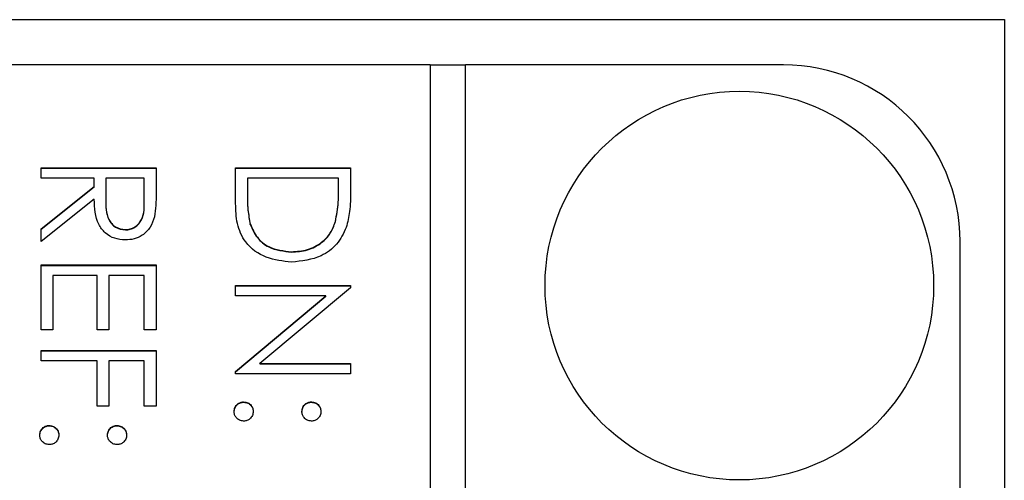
# Model space of a CAD drawing. Header units: millimetres. Extents: x 411 to 1892, y 42 to 1259.
# Tile 23 of 25: x 1761.12 to 1772.27, y 679.16 to 684.37. Entities that reach past the tile are written whole.
import ezdxf

# ---------------------------------------------------------------- set-up
doc = ezdxf.new("R2010")
doc.units = ezdxf.units.MM

msp = doc.modelspace()

# ---------------------------------------------------------------- linework, layer by layer
at = {"color": 7, "linetype": 'Continuous', "lineweight": 25}
for p, q in [((1751.268, 684.373), (1772.268, 684.373)), ((1772.268, 684.373), (1772.268, 643.373)), ((1765.768, 683.862), (1753.768, 683.862)), ((1765.768, 683.862), (1765.768, 643.888)), ((1766.168, 683.858), (1765.768, 683.858)), ((1766.168, 643.888), (1766.168, 683.862)), ((1769.768, 683.862), (1766.168, 683.862)), ((1761.368, 682.579), (1761.368, 682.696)), ((1761.368, 682.696), (1762.668, 682.696)), ((1761.368, 682.692), (1762.668, 682.692)), ((1762.668, 682.696), (1762.668, 682.436)), ((1763.568, 682.696), (1764.868, 682.696)), ((1763.568, 682.293), (1763.568, 682.696)), ((1763.568, 682.692), (1764.868, 682.692)), ((1764.868, 682.696), (1764.868, 682.434)), ((1761.968, 682.579), (1761.368, 682.579)), ((1761.968, 682.485), (1761.968, 682.579)), ((1762.101, 682.579), (1762.099, 682.342)), ((1762.534, 682.579), (1762.101, 682.579)), ((1762.534, 682.336), (1762.534, 682.579)), ((1763.701, 682.579), (1763.701, 682.43)), ((1764.734, 682.579), (1763.701, 682.579)), ((1764.734, 682.488), (1764.734, 682.579)), ((1761.368, 682.007), (1761.968, 682.485)), ((1761.368, 682.004), (1761.968, 682.481)), ((1761.968, 682.481), (1761.968, 682.485)), ((1763.701, 682.427), (1763.701, 682.43)), ((1764.734, 682.485), (1764.734, 682.488)), ((1761.968, 682.341), (1761.368, 681.863)), ((1762.099, 682.338), (1762.099, 682.333)), ((1762.534, 682.332), (1762.534, 682.336)), ((1764.698, 682.085), (1764.698, 682.089)), ((1761.368, 681.863), (1761.368, 682.007)), ((1762.32, 681.993), (1762.32, 681.997)), ((1763.734, 682.055), (1763.734, 682.059)), ((1771.768, 645.887), (1771.768, 681.863)), ((1764.202, 681.743), (1764.202, 681.747)), ((1761.368, 680.864), (1761.368, 681.597)), ((1761.368, 681.597), (1762.668, 681.597)), ((1761.368, 681.593), (1762.668, 681.593)), ((1762.668, 681.597), (1762.668, 680.864)), ((1761.501, 681.48), (1761.501, 680.864)), ((1762.001, 681.48), (1761.501, 681.48)), ((1762.001, 680.864), (1762.001, 681.48)), ((1762.134, 681.48), (1762.134, 680.864)), ((1762.534, 681.48), (1762.134, 681.48)), ((1762.534, 680.864), (1762.534, 681.48)), ((1763.568, 681.364), (1764.868, 681.364)), ((1763.568, 681.247), (1763.568, 681.364)), ((1763.568, 681.36), (1764.868, 681.36)), ((1764.868, 681.339), (1763.844, 680.481)), ((1764.868, 681.364), (1764.868, 681.339)), ((1764.589, 681.247), (1763.568, 681.247)), ((1763.568, 680.391), (1764.589, 681.247)), ((1763.568, 680.387), (1764.589, 681.243)), ((1764.589, 681.243), (1764.589, 681.247)), ((1761.501, 680.864), (1761.368, 680.864)), ((1762.134, 680.864), (1762.001, 680.864)), ((1762.668, 680.864), (1762.534, 680.864)), ((1761.368, 680.514), (1761.368, 680.631)), ((1761.368, 680.631), (1762.668, 680.631)), ((1761.368, 680.627), (1762.668, 680.627)), ((1762.668, 680.631), (1762.668, 679.998)), ((1762.001, 680.514), (1761.368, 680.514)), ((1762.001, 679.998), (1762.001, 680.514)), ((1762.134, 680.514), (1762.134, 679.998)), ((1762.534, 680.514), (1762.134, 680.514)), ((1762.534, 679.998), (1762.534, 680.514)), ((1763.844, 680.481), (1764.868, 680.481)), ((1763.844, 680.477), (1763.844, 680.481)), ((1763.844, 680.477), (1764.868, 680.477)), ((1764.868, 680.481), (1764.868, 680.364)), ((1763.568, 680.364), (1763.568, 680.391)), ((1764.868, 680.364), (1763.568, 680.364)), ((1762.134, 679.998), (1762.001, 679.998)), ((1762.668, 679.998), (1762.534, 679.998)), ((1763.659, 680.044), (1763.659, 680.048)), ((1764.426, 680.044), (1764.426, 680.048)), ((1761.459, 679.778), (1761.459, 679.781)), ((1762.226, 679.778), (1762.226, 679.781))]:
    msp.add_line(p, q, dxfattribs=at)
msp.add_circle((1769.269, 681.364), 2.199, dxfattribs=at)
msp.add_arc((1769.768, 681.863), 1.999, 0.0189, 90.0189, dxfattribs=at)
for points, knots in [([(1762.668, 682.436), (1762.668, 682.381), (1762.668, 682.282), (1762.656, 682.185), (1762.65, 682.142)], [0, 0, 0, 0, 0.56024, 1, 1, 1, 1]), ([(1763.701, 682.43), (1763.701, 682.36), (1763.7, 682.235), (1763.724, 682.113), (1763.734, 682.059)], [0, 0, 0, 0, 0.560426, 1, 1, 1, 1]), ([(1763.701, 682.427), (1763.701, 682.357), (1763.7, 682.232), (1763.724, 682.109), (1763.734, 682.055)], [0, 0, 0, 0, 0.560426, 1, 1, 1, 1]), ([(1764.698, 682.089), (1764.711, 682.163), (1764.734, 682.295), (1764.734, 682.429), (1764.734, 682.488)], [0, 0, 0, 0, 0.559542, 1, 1, 1, 1]), ([(1764.698, 682.085), (1764.711, 682.159), (1764.734, 682.291), (1764.734, 682.425), (1764.734, 682.485)], [0, 0, 0, 0, 0.559542, 1, 1, 1, 1]), ([(1764.868, 682.434), (1764.868, 682.356), (1764.867, 682.216), (1764.835, 682.081), (1764.821, 682.022)], [0, 0, 0, 0, 0.5604447, 1, 1, 1, 1]), ([(1762.32, 681.88), (1762.279, 681.883), (1762.197, 681.89), (1762.088, 681.954), (1761.978, 682.101), (1761.972, 682.242), (1761.968, 682.341)], [0, 0, 0, 0, 0.18712, 0.373979, 0.560911, 1, 1, 1, 1]), ([(1762.099, 682.342), (1762.099, 682.262), (1762.1, 682.162), (1762.163, 682.063), (1762.223, 682.012), (1762.281, 682.003), (1762.32, 681.997)], [0, 0, 0, 0, 0.4998271, 0.6254978, 0.7512079, 1, 1, 1, 1]), ([(1762.099, 682.338), (1762.099, 682.258), (1762.1, 682.158), (1762.163, 682.06), (1762.223, 682.008), (1762.281, 681.999), (1762.32, 681.993)], [0, 0, 0, 0, 0.499827, 0.625498, 0.751208, 1, 1, 1, 1]), ([(1762.32, 681.997), (1762.339, 681.998), (1762.377, 682.001), (1762.429, 682.027), (1762.473, 682.063), (1762.537, 682.159), (1762.535, 682.258), (1762.534, 682.336)], [0, 0, 0, 0, 0.125307, 0.250617, 0.375954, 0.501281, 1, 1, 1, 1]), ([(1762.32, 681.993), (1762.339, 681.994), (1762.377, 681.997), (1762.429, 682.023), (1762.473, 682.06), (1762.537, 682.156), (1762.535, 682.254), (1762.534, 682.332)], [0, 0, 0, 0, 0.1253074, 0.250617, 0.3759543, 0.5012806, 1, 1, 1, 1]), ([(1764.201, 681.63), (1764.104, 681.64), (1763.909, 681.659), (1763.676, 681.827), (1763.575, 682.063), (1763.57, 682.217), (1763.568, 682.293)], [0, 0, 0, 0, 0.280124, 0.559248, 0.778837, 1, 1, 1, 1]), ([(1762.65, 682.142), (1762.636, 682.101), (1762.609, 682.019), (1762.522, 681.934), (1762.421, 681.886), (1762.354, 681.882), (1762.32, 681.88)], [0, 0, 0, 0, 0.2797971, 0.5594998, 0.7796265, 1, 1, 1, 1]), ([(1764.202, 681.747), (1764.262, 681.751), (1764.384, 681.759), (1764.537, 681.84), (1764.647, 681.955), (1764.681, 682.044), (1764.698, 682.089)], [0, 0, 0, 0, 0.280178, 0.559765, 0.779797, 1, 1, 1, 1]), ([(1764.202, 681.743), (1764.262, 681.747), (1764.384, 681.756), (1764.537, 681.836), (1764.647, 681.951), (1764.681, 682.041), (1764.698, 682.085)], [0, 0, 0, 0, 0.280178, 0.559765, 0.779797, 1, 1, 1, 1]), ([(1763.734, 682.059), (1763.757, 682.007), (1763.802, 681.903), (1763.967, 681.773), (1764.112, 681.757), (1764.202, 681.747)], [0, 0, 0, 0, 0.2805364, 0.5610151, 1, 1, 1, 1]), ([(1763.734, 682.055), (1763.757, 682.004), (1763.802, 681.9), (1763.967, 681.769), (1764.112, 681.753), (1764.202, 681.743)], [0, 0, 0, 0, 0.280536, 0.561015, 1, 1, 1, 1]), ([(1764.821, 682.022), (1764.789, 681.955), (1764.725, 681.823), (1764.505, 681.662), (1764.317, 681.642), (1764.201, 681.63)], [0, 0, 0, 0, 0.280264, 0.560715, 1, 1, 1, 1]), ([(1763.551, 679.94), (1763.553, 679.955), (1763.557, 679.987), (1763.586, 680.023), (1763.622, 680.044), (1763.647, 680.047), (1763.659, 680.048)], [0, 0, 0, 0, 0.279581, 0.559143, 0.779575, 1, 1, 1, 1]), ([(1763.551, 679.936), (1763.553, 679.952), (1763.557, 679.984), (1763.586, 680.019), (1763.622, 680.041), (1763.647, 680.043), (1763.659, 680.044)], [0, 0, 0, 0, 0.279581, 0.559143, 0.779575, 1, 1, 1, 1]), ([(1763.659, 680.048), (1763.675, 680.046), (1763.707, 680.042), (1763.743, 680.013), (1763.764, 679.977), (1763.767, 679.952), (1763.768, 679.94)], [0, 0, 0, 0, 0.2795762, 0.5592837, 0.7795524, 1, 1, 1, 1]), ([(1763.659, 680.044), (1763.675, 680.042), (1763.707, 680.039), (1763.743, 680.009), (1763.764, 679.974), (1763.767, 679.948), (1763.768, 679.936)], [0, 0, 0, 0, 0.279576, 0.559284, 0.779552, 1, 1, 1, 1]), ([(1764.318, 679.94), (1764.32, 679.956), (1764.323, 679.988), (1764.353, 680.023), (1764.388, 680.045), (1764.413, 680.047), (1764.426, 680.048)], [0, 0, 0, 0, 0.279647, 0.559299, 0.779615, 1, 1, 1, 1]), ([(1764.318, 679.936), (1764.32, 679.952), (1764.323, 679.984), (1764.353, 680.019), (1764.388, 680.041), (1764.413, 680.043), (1764.426, 680.044)], [0, 0, 0, 0, 0.2796468, 0.5592988, 0.7796148, 1, 1, 1, 1]), ([(1764.426, 680.048), (1764.442, 680.046), (1764.474, 680.042), (1764.509, 680.013), (1764.531, 679.977), (1764.533, 679.952), (1764.534, 679.94)], [0, 0, 0, 0, 0.279585, 0.559454, 0.779697, 1, 1, 1, 1]), ([(1764.426, 680.044), (1764.442, 680.042), (1764.474, 680.038), (1764.509, 680.009), (1764.531, 679.973), (1764.533, 679.948), (1764.534, 679.936)], [0, 0, 0, 0, 0.279585, 0.559454, 0.779697, 1, 1, 1, 1]), ([(1763.659, 679.831), (1763.643, 679.833), (1763.611, 679.837), (1763.576, 679.867), (1763.554, 679.902), (1763.552, 679.927), (1763.551, 679.94)], [0, 0, 0, 0, 0.279469, 0.559358, 0.779674, 1, 1, 1, 1]), ([(1763.768, 679.94), (1763.766, 679.924), (1763.762, 679.892), (1763.732, 679.857), (1763.697, 679.834), (1763.672, 679.832), (1763.659, 679.831)], [0, 0, 0, 0, 0.279602, 0.559212, 0.779475, 1, 1, 1, 1]), ([(1764.426, 679.831), (1764.41, 679.833), (1764.378, 679.837), (1764.343, 679.866), (1764.321, 679.902), (1764.319, 679.927), (1764.318, 679.94)], [0, 0, 0, 0, 0.279517, 0.559326, 0.779544, 1, 1, 1, 1]), ([(1764.534, 679.94), (1764.533, 679.924), (1764.529, 679.892), (1764.499, 679.857), (1764.464, 679.834), (1764.439, 679.832), (1764.426, 679.831)], [0, 0, 0, 0, 0.279602, 0.559212, 0.779475, 1, 1, 1, 1]), ([(1761.351, 679.673), (1761.353, 679.689), (1761.357, 679.721), (1761.386, 679.756), (1761.422, 679.778), (1761.447, 679.78), (1761.459, 679.781)], [0, 0, 0, 0, 0.279581, 0.559143, 0.779575, 1, 1, 1, 1]), ([(1761.351, 679.669), (1761.353, 679.685), (1761.357, 679.717), (1761.386, 679.752), (1761.422, 679.774), (1761.447, 679.777), (1761.459, 679.778)], [0, 0, 0, 0, 0.279581, 0.559143, 0.779575, 1, 1, 1, 1]), ([(1761.459, 679.781), (1761.475, 679.779), (1761.507, 679.776), (1761.543, 679.746), (1761.564, 679.711), (1761.567, 679.686), (1761.568, 679.673)], [0, 0, 0, 0, 0.279576, 0.559284, 0.779552, 1, 1, 1, 1]), ([(1761.459, 679.778), (1761.475, 679.776), (1761.507, 679.772), (1761.543, 679.743), (1761.564, 679.707), (1761.567, 679.682), (1761.568, 679.669)], [0, 0, 0, 0, 0.279576, 0.559284, 0.779552, 1, 1, 1, 1]), ([(1762.118, 679.673), (1762.12, 679.689), (1762.123, 679.721), (1762.153, 679.756), (1762.188, 679.778), (1762.213, 679.78), (1762.226, 679.781)], [0, 0, 0, 0, 0.2796468, 0.5592988, 0.7796148, 1, 1, 1, 1]), ([(1762.118, 679.669), (1762.12, 679.685), (1762.123, 679.717), (1762.153, 679.753), (1762.188, 679.774), (1762.213, 679.777), (1762.226, 679.778)], [0, 0, 0, 0, 0.279647, 0.559299, 0.779615, 1, 1, 1, 1]), ([(1762.226, 679.781), (1762.242, 679.779), (1762.274, 679.775), (1762.309, 679.746), (1762.331, 679.711), (1762.333, 679.686), (1762.334, 679.673)], [0, 0, 0, 0, 0.279585, 0.559454, 0.779697, 1, 1, 1, 1]), ([(1762.226, 679.778), (1762.242, 679.776), (1762.274, 679.772), (1762.309, 679.742), (1762.331, 679.707), (1762.333, 679.682), (1762.334, 679.669)], [0, 0, 0, 0, 0.279585, 0.559454, 0.779697, 1, 1, 1, 1]), ([(1761.459, 679.565), (1761.443, 679.567), (1761.411, 679.57), (1761.376, 679.6), (1761.354, 679.635), (1761.352, 679.661), (1761.351, 679.673)], [0, 0, 0, 0, 0.279469, 0.559358, 0.779674, 1, 1, 1, 1]), ([(1761.568, 679.673), (1761.566, 679.657), (1761.562, 679.625), (1761.532, 679.59), (1761.497, 679.568), (1761.472, 679.566), (1761.459, 679.565)], [0, 0, 0, 0, 0.279602, 0.559212, 0.779475, 1, 1, 1, 1]), ([(1762.226, 679.565), (1762.21, 679.567), (1762.178, 679.57), (1762.143, 679.6), (1762.121, 679.635), (1762.119, 679.66), (1762.118, 679.673)], [0, 0, 0, 0, 0.279517, 0.559326, 0.779544, 1, 1, 1, 1]), ([(1762.334, 679.673), (1762.333, 679.657), (1762.329, 679.625), (1762.299, 679.59), (1762.264, 679.568), (1762.239, 679.566), (1762.226, 679.565)], [0, 0, 0, 0, 0.279602, 0.559212, 0.779475, 1, 1, 1, 1])]:
    msp.add_open_spline(points, degree=3, knots=knots, dxfattribs=at)

doc.saveas('drawing.dxf')
